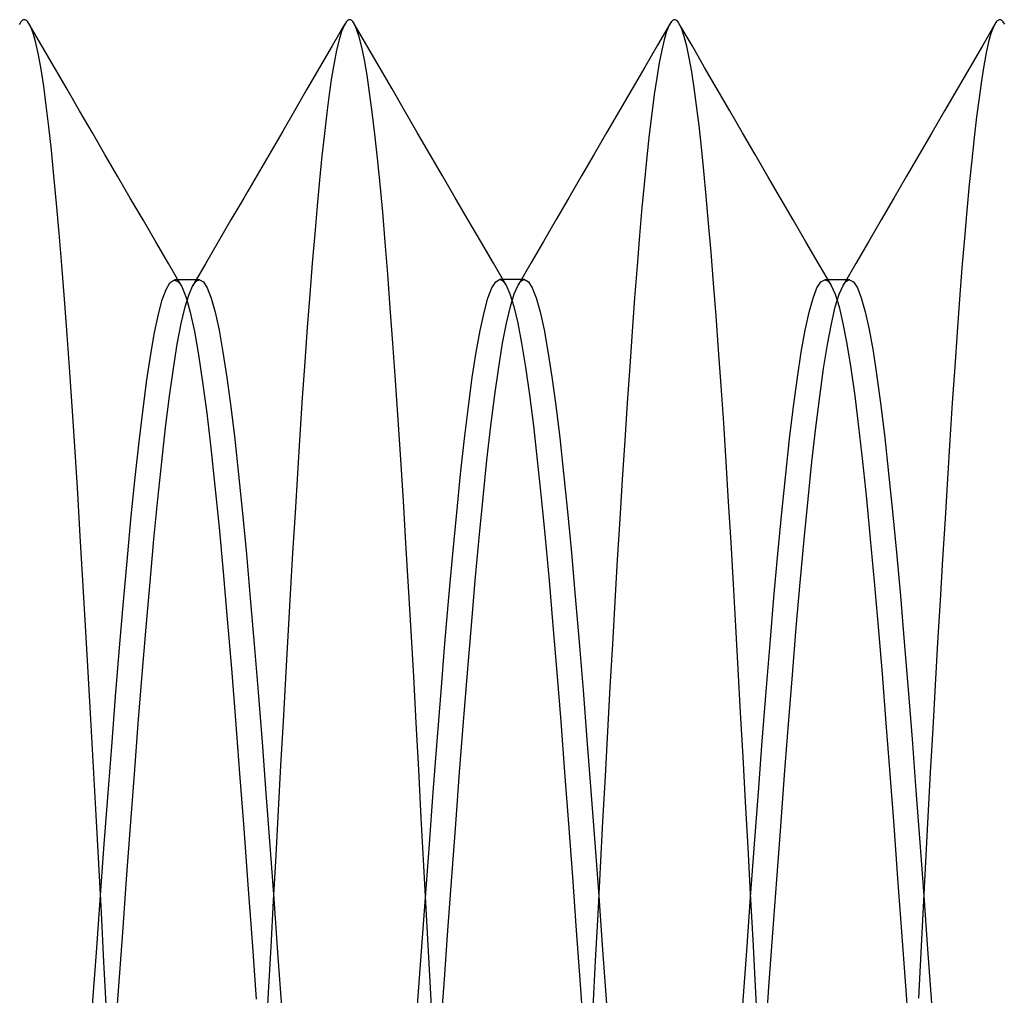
# Model space of a CAD drawing. Header units: millimetres. Extents: x -1 to 50, y 0 to 191.
# Tile 24 of 146: x 2.07 to 3.58, y 31.2 to 32.7. Entities that reach past the tile are written whole.
import ezdxf

# ---------------------------------------------------------------- set-up
doc = ezdxf.new("R2010")
doc.units = ezdxf.units.MM
doc.layers.add('MAIN-2', color=7, linetype='Continuous')

msp = doc.modelspace()

# ---------------------------------------------------------------- linework, layer by layer
at = {"layer": 'MAIN-2'}
for p, q in [((2.0682, 32.6946), (2.0669, 32.6923)), ((2.0696, 32.6964), (2.0682, 32.6946)), ((2.0709, 32.6979), (2.0696, 32.6964)), ((2.0722, 32.6989), (2.0709, 32.6979)), ((2.0736, 32.6995), (2.0722, 32.6989)), ((2.0749, 32.6997), (2.0736, 32.6995)), ((2.0758, 32.6996), (2.0749, 32.6997)), ((2.0766, 32.6993), (2.0758, 32.6996)), ((2.0775, 32.6989), (2.0766, 32.6993)), ((2.0783, 32.6983), (2.0775, 32.6989)), ((2.0791, 32.6976), (2.0783, 32.6983)), ((2.08, 32.6966), (2.0791, 32.6976)), ((2.0841, 32.6898), (2.08, 32.6966)), ((2.1018, 32.6597), (2.0824, 32.6931)), ((2.5677, 32.6932), (2.5483, 32.6597)), ((2.5702, 32.6969), (2.5665, 32.6909)), ((2.5711, 32.6978), (2.5702, 32.6969)), ((2.5719, 32.6985), (2.5711, 32.6978)), ((2.5727, 32.6991), (2.5719, 32.6985)), ((2.5735, 32.6995), (2.5727, 32.6991)), ((2.5743, 32.6997), (2.5735, 32.6995)), ((2.5752, 32.6998), (2.5743, 32.6997)), ((2.5763, 32.6996), (2.5752, 32.6998)), ((2.5775, 32.6991), (2.5763, 32.6996)), ((2.5786, 32.6983), (2.5775, 32.6991)), ((2.5798, 32.6971), (2.5786, 32.6983)), ((2.5809, 32.6956), (2.5798, 32.6971)), ((2.5821, 32.6938), (2.5809, 32.6956)), ((2.5859, 32.6854), (2.5821, 32.6938)), ((2.6016, 32.6601), (2.5823, 32.6935)), ((3.0678, 32.6938), (3.0484, 32.6604)), ((3.0701, 32.6971), (3.0664, 32.6912)), ((3.0709, 32.698), (3.0701, 32.6971)), ((3.0717, 32.6986), (3.0709, 32.698)), ((3.0725, 32.6992), (3.0717, 32.6986)), ((3.0733, 32.6995), (3.0725, 32.6992)), ((3.0741, 32.6997), (3.0733, 32.6995)), ((3.0749, 32.6998), (3.0741, 32.6997)), ((3.0761, 32.6996), (3.0749, 32.6998)), ((3.0773, 32.699), (3.0761, 32.6996)), ((3.0785, 32.6982), (3.0773, 32.699)), ((3.0797, 32.6969), (3.0785, 32.6982)), ((3.0809, 32.6954), (3.0797, 32.6969)), ((3.0821, 32.6934), (3.0809, 32.6954)), ((3.0859, 32.6853), (3.0821, 32.6934)), ((3.1016, 32.6599), (3.0821, 32.6934)), ((3.5675, 32.6931), (3.5481, 32.6597)), ((3.569, 32.6956), (3.5652, 32.6889)), ((3.57, 32.6968), (3.569, 32.6956)), ((3.571, 32.6978), (3.57, 32.6968)), ((3.572, 32.6986), (3.571, 32.6978)), ((3.573, 32.6992), (3.572, 32.6986)), ((3.574, 32.6995), (3.573, 32.6992)), ((3.575, 32.6996), (3.574, 32.6995)), ((3.5763, 32.6994), (3.575, 32.6996)), ((3.5776, 32.6989), (3.5763, 32.6994)), ((3.5788, 32.698), (3.5776, 32.6989)), ((3.5801, 32.6967), (3.5788, 32.698)), ((3.5814, 32.6951), (3.5801, 32.6967)), ((3.5826, 32.693), (3.5814, 32.6951)), ((2.0882, 32.6791), (2.0841, 32.6898)), ((2.0924, 32.6644), (2.0882, 32.6791)), ((2.5626, 32.6815), (2.5588, 32.6688)), ((2.5665, 32.6909), (2.5626, 32.6815)), ((2.5898, 32.6732), (2.5859, 32.6854)), ((3.0626, 32.6818), (3.0589, 32.669)), ((3.0664, 32.6912), (3.0626, 32.6818)), ((3.0897, 32.6738), (3.0859, 32.6853)), ((3.5614, 32.6788), (3.5577, 32.6655)), ((3.5652, 32.6889), (3.5614, 32.6788)), ((2.0965, 32.6458), (2.0924, 32.6644)), ((2.5588, 32.6688), (2.5549, 32.6527)), ((2.5937, 32.6573), (2.5898, 32.6732)), ((3.0589, 32.669), (3.0551, 32.6529)), ((3.0936, 32.659), (3.0897, 32.6738)), ((3.5577, 32.6655), (3.554, 32.6488)), ((2.1211, 32.6263), (2.1018, 32.6597)), ((2.5483, 32.6597), (2.5289, 32.6263)), ((2.5549, 32.6527), (2.5511, 32.6334)), ((2.5977, 32.6378), (2.5937, 32.6573)), ((2.621, 32.6268), (2.6016, 32.6601)), ((3.0484, 32.6604), (3.029, 32.627)), ((3.0551, 32.6529), (3.0513, 32.6334)), ((3.0974, 32.6409), (3.0936, 32.659)), ((3.121, 32.6264), (3.1016, 32.6599)), ((3.5481, 32.6597), (3.5288, 32.6263)), ((3.554, 32.6488), (3.5504, 32.6289)), ((2.1006, 32.6235), (2.0965, 32.6458)), ((2.5511, 32.6334), (2.5473, 32.6109)), ((2.6018, 32.6146), (2.5977, 32.6378)), ((3.0513, 32.6334), (3.0475, 32.6106)), ((3.1012, 32.6196), (3.0974, 32.6409)), ((2.1046, 32.5974), (2.1006, 32.6235)), ((2.1405, 32.5929), (2.1211, 32.6263)), ((2.5289, 32.6263), (2.5095, 32.5928)), ((2.6403, 32.5934), (2.621, 32.6268)), ((3.029, 32.627), (3.0097, 32.5935)), ((3.105, 32.5952), (3.1012, 32.6196)), ((3.1404, 32.593), (3.121, 32.6264)), ((3.5288, 32.6263), (3.5094, 32.5929)), ((3.5504, 32.6289), (3.5467, 32.6058)), ((2.5473, 32.6109), (2.5436, 32.5851)), ((2.6058, 32.5878), (2.6018, 32.6146)), ((3.0475, 32.6106), (3.0436, 32.5845)), ((3.5467, 32.6058), (3.543, 32.5797)), ((2.1085, 32.5679), (2.1046, 32.5974)), ((2.1599, 32.5595), (2.1405, 32.5929)), ((2.5095, 32.5928), (2.4901, 32.5594)), ((2.6099, 32.5575), (2.6058, 32.5878)), ((2.6597, 32.56), (2.6403, 32.5934)), ((3.0097, 32.5935), (2.9903, 32.5601)), ((3.1087, 32.5677), (3.105, 32.5952)), ((3.1598, 32.5595), (3.1404, 32.593)), ((3.5094, 32.5929), (3.49, 32.5595)), ((2.5436, 32.5851), (2.5399, 32.5564)), ((3.0436, 32.5845), (3.0397, 32.5554)), ((3.543, 32.5797), (3.5393, 32.5505)), ((2.1125, 32.5351), (2.1085, 32.5679)), ((2.1794, 32.526), (2.1599, 32.5595)), ((2.4901, 32.5594), (2.4722, 32.5285)), ((2.5399, 32.5564), (2.5362, 32.5248)), ((2.614, 32.5239), (2.6099, 32.5575)), ((2.6791, 32.5265), (2.6597, 32.56)), ((2.9903, 32.5601), (2.9708, 32.5266)), ((3.0397, 32.5554), (3.0359, 32.5234)), ((3.1124, 32.5372), (3.1087, 32.5677)), ((3.1793, 32.5259), (3.1598, 32.5595)), ((3.49, 32.5595), (3.4705, 32.526)), ((3.5393, 32.5505), (3.5355, 32.5185)), ((2.1164, 32.4991), (2.1125, 32.5351)), ((2.1988, 32.4925), (2.1794, 32.526)), ((2.4722, 32.5285), (2.4543, 32.4977)), ((2.6986, 32.493), (2.6791, 32.5265)), ((2.9708, 32.5266), (2.9513, 32.4931)), ((3.1161, 32.5038), (3.1124, 32.5372)), ((3.1988, 32.4924), (3.1793, 32.5259)), ((3.4705, 32.526), (3.4511, 32.4925)), ((2.5362, 32.5248), (2.5325, 32.4904)), ((2.618, 32.4869), (2.614, 32.5239)), ((3.0359, 32.5234), (3.0321, 32.4888)), ((3.5355, 32.5185), (3.5318, 32.4838)), ((2.1204, 32.4598), (2.1164, 32.4991)), ((2.4543, 32.4977), (2.4363, 32.4669)), ((3.1197, 32.4675), (3.1161, 32.5038)), ((2.2183, 32.4589), (2.1988, 32.4925)), ((2.5325, 32.4904), (2.5288, 32.4532)), ((2.622, 32.4469), (2.618, 32.4869)), ((2.7181, 32.4594), (2.6986, 32.493)), ((2.9513, 32.4931), (2.9319, 32.4595)), ((3.0321, 32.4888), (3.0283, 32.4514)), ((3.2183, 32.4588), (3.1988, 32.4924)), ((3.4511, 32.4925), (3.4316, 32.4589)), ((3.5318, 32.4838), (3.528, 32.4464)), ((2.4363, 32.4669), (2.4184, 32.436)), ((3.1234, 32.4285), (3.1197, 32.4675)), ((2.1244, 32.4173), (2.1204, 32.4598)), ((2.2378, 32.4253), (2.2183, 32.4589)), ((2.5288, 32.4532), (2.5252, 32.4133)), ((2.7376, 32.4259), (2.7181, 32.4594)), ((2.9319, 32.4595), (2.9124, 32.426)), ((3.0283, 32.4514), (3.0246, 32.4111)), ((3.2378, 32.4253), (3.2183, 32.4588)), ((3.4316, 32.4589), (3.4121, 32.4254)), ((2.4184, 32.436), (2.4122, 32.4252)), ((2.6259, 32.4038), (2.622, 32.4469)), ((3.528, 32.4464), (3.5242, 32.4063)), ((2.2574, 32.3917), (2.2378, 32.4253)), ((2.4122, 32.4252), (2.3926, 32.3917)), ((2.7571, 32.3923), (2.7376, 32.4259)), ((2.9124, 32.426), (2.8929, 32.3924)), ((3.1271, 32.3867), (3.1234, 32.4285)), ((3.2573, 32.3918), (3.2378, 32.4253)), ((3.4121, 32.4254), (3.3926, 32.3918)), ((2.1285, 32.3714), (2.1244, 32.4173)), ((2.5252, 32.4133), (2.5214, 32.3706)), ((3.0246, 32.4111), (3.0208, 32.3677)), ((3.5242, 32.4063), (3.5205, 32.3635)), ((2.2769, 32.3582), (2.2574, 32.3917)), ((2.3926, 32.3917), (2.3731, 32.3581)), ((2.6298, 32.3577), (2.6259, 32.4038)), ((2.7766, 32.3587), (2.7571, 32.3923)), ((2.8929, 32.3924), (2.8734, 32.3588)), ((3.2768, 32.3582), (3.2573, 32.3918)), ((3.3926, 32.3918), (3.3731, 32.3583)), ((3.1309, 32.342), (3.1271, 32.3867)), ((2.1327, 32.3223), (2.1285, 32.3714)), ((2.5214, 32.3706), (2.5176, 32.3252)), ((2.7961, 32.3251), (2.7766, 32.3587)), ((2.8734, 32.3588), (2.8538, 32.3252)), ((3.0208, 32.3677), (3.0171, 32.3213)), ((3.5205, 32.3635), (3.5167, 32.3179)), ((2.2964, 32.3246), (2.2769, 32.3582)), ((2.3731, 32.3581), (2.3536, 32.3245)), ((2.6337, 32.3086), (2.6298, 32.3577)), ((3.2963, 32.3246), (3.2768, 32.3582)), ((3.3731, 32.3583), (3.3536, 32.3247)), ((3.1347, 32.2946), (3.1309, 32.342)), ((2.1368, 32.2701), (2.1327, 32.3223)), ((2.316, 32.291), (2.2964, 32.3246)), ((2.3536, 32.3245), (2.334, 32.2909)), ((2.5176, 32.3252), (2.5138, 32.2771)), ((2.8157, 32.2915), (2.7961, 32.3251)), ((2.8538, 32.3252), (2.8343, 32.2917)), ((3.0171, 32.3213), (3.0134, 32.2721)), ((3.3159, 32.291), (3.2963, 32.3246)), ((3.3536, 32.3247), (3.334, 32.2911)), ((3.5167, 32.3179), (3.513, 32.2698)), ((2.2987, 32.2951), (2.3046, 32.2994)), ((2.3046, 32.2994), (2.3105, 32.2978)), ((2.3091, 32.2996), (2.306, 32.2996)), ((2.3123, 32.2996), (2.3091, 32.2996)), ((2.3105, 32.2978), (2.3116, 32.2968)), ((2.3155, 32.2996), (2.3123, 32.2996)), ((2.3186, 32.2996), (2.3155, 32.2996)), ((2.3218, 32.2996), (2.3186, 32.2996)), ((2.325, 32.2996), (2.3218, 32.2996)), ((2.3282, 32.2996), (2.325, 32.2996)), ((2.3314, 32.2996), (2.3282, 32.2996)), ((2.3345, 32.2996), (2.3314, 32.2996)), ((2.3377, 32.2996), (2.3345, 32.2996)), ((2.3409, 32.2996), (2.3377, 32.2996)), ((2.3391, 32.2974), (2.3408, 32.2986)), ((2.3408, 32.2986), (2.3425, 32.2993)), ((2.3441, 32.2996), (2.3409, 32.2996)), ((2.3425, 32.2993), (2.3442, 32.2996)), ((2.3442, 32.2996), (2.3502, 32.2965)), ((2.6376, 32.2567), (2.6337, 32.3086)), ((2.7998, 32.2968), (2.8058, 32.3)), ((2.8058, 32.3), (2.8074, 32.2997)), ((2.809, 32.3), (2.8058, 32.3)), ((2.8074, 32.2997), (2.8091, 32.299)), ((2.8122, 32.3), (2.809, 32.3)), ((2.8091, 32.299), (2.8107, 32.2978)), ((2.8107, 32.2978), (2.8123, 32.2962)), ((2.8154, 32.3), (2.8122, 32.3)), ((2.8185, 32.3), (2.8154, 32.3)), ((2.8217, 32.3), (2.8185, 32.3)), ((2.8249, 32.3), (2.8217, 32.3)), ((2.8281, 32.3), (2.8249, 32.3)), ((2.8313, 32.3), (2.8281, 32.3)), ((2.8345, 32.3), (2.8313, 32.3)), ((2.8376, 32.3), (2.8345, 32.3)), ((2.8408, 32.3), (2.8376, 32.3)), ((2.8376, 32.2963), (2.8392, 32.2979)), ((2.8392, 32.2979), (2.8408, 32.299)), ((2.844, 32.3), (2.8408, 32.3)), ((2.8408, 32.299), (2.8424, 32.2997)), ((2.8424, 32.2997), (2.844, 32.3)), ((2.844, 32.3), (2.85, 32.2968)), ((3.2998, 32.2965), (3.3058, 32.2996)), ((3.3058, 32.2996), (3.3074, 32.2994)), ((3.309, 32.2996), (3.3058, 32.2996)), ((3.3074, 32.2994), (3.3091, 32.2987)), ((3.3122, 32.2996), (3.309, 32.2996)), ((3.3091, 32.2987), (3.3108, 32.2975)), ((3.3153, 32.2996), (3.3122, 32.2996)), ((3.3185, 32.2996), (3.3153, 32.2996)), ((3.3217, 32.2996), (3.3185, 32.2996)), ((3.3249, 32.2996), (3.3217, 32.2996)), ((3.3281, 32.2996), (3.3249, 32.2996)), ((3.3313, 32.2996), (3.3281, 32.2996)), ((3.3344, 32.2996), (3.3313, 32.2996)), ((3.3376, 32.2996), (3.3344, 32.2996)), ((3.3408, 32.2996), (3.3376, 32.2996)), ((3.339, 32.2975), (3.3407, 32.2987)), ((3.3407, 32.2987), (3.3424, 32.2994)), ((3.344, 32.2996), (3.3408, 32.2996)), ((3.3424, 32.2994), (3.344, 32.2996)), ((3.344, 32.2996), (3.35, 32.2965)), ((2.287, 32.2687), (2.2928, 32.2849)), ((2.2928, 32.2849), (2.2987, 32.2951)), ((2.3116, 32.2968), (2.3128, 32.2956)), ((2.3128, 32.2956), (2.314, 32.2941)), ((2.314, 32.2941), (2.3152, 32.2923)), ((2.3152, 32.2923), (2.3164, 32.2903)), ((2.3164, 32.2903), (2.3175, 32.2881)), ((2.3175, 32.2881), (2.3238, 32.2723)), ((2.3281, 32.2775), (2.3341, 32.2909)), ((2.3341, 32.2909), (2.3358, 32.2936)), ((2.3358, 32.2936), (2.3375, 32.2957)), ((2.3375, 32.2957), (2.3391, 32.2974)), ((2.3502, 32.2965), (2.3562, 32.2872)), ((2.3562, 32.2872), (2.3622, 32.2717)), ((2.7878, 32.2714), (2.7938, 32.2872)), ((2.7938, 32.2872), (2.7998, 32.2968)), ((2.8123, 32.2962), (2.814, 32.294)), ((2.814, 32.294), (2.8156, 32.2914)), ((2.8156, 32.2914), (2.8216, 32.278)), ((2.8283, 32.2782), (2.8343, 32.2916)), ((2.8343, 32.2916), (2.836, 32.2942)), ((2.836, 32.2942), (2.8376, 32.2963)), ((2.85, 32.2968), (2.856, 32.2874)), ((2.856, 32.2874), (2.862, 32.2718)), ((3.1386, 32.2445), (3.1347, 32.2946)), ((3.2877, 32.2717), (3.2938, 32.2872)), ((3.2938, 32.2872), (3.2998, 32.2965)), ((3.3108, 32.2975), (3.3125, 32.2958)), ((3.3125, 32.2958), (3.3141, 32.2936)), ((3.3141, 32.2936), (3.3158, 32.291)), ((3.3158, 32.291), (3.3218, 32.2776)), ((3.328, 32.2776), (3.334, 32.2911)), ((3.334, 32.2911), (3.3357, 32.2937)), ((3.3357, 32.2937), (3.3374, 32.2958)), ((3.3374, 32.2958), (3.339, 32.2975)), ((3.35, 32.2965), (3.356, 32.2873)), ((3.356, 32.2873), (3.362, 32.272)), ((2.1409, 32.2151), (2.1368, 32.2701)), ((2.2811, 32.2467), (2.287, 32.2687)), ((2.3221, 32.258), (2.3281, 32.2775)), ((2.3238, 32.2723), (2.3301, 32.2497)), ((2.3622, 32.2717), (2.3682, 32.25)), ((2.5138, 32.2771), (2.5099, 32.2265)), ((2.7818, 32.2496), (2.7878, 32.2714)), ((2.8216, 32.278), (2.8276, 32.2586)), ((2.8223, 32.2587), (2.8283, 32.2782)), ((2.862, 32.2718), (2.868, 32.2502)), ((3.0134, 32.2721), (3.0096, 32.2203)), ((3.2817, 32.2499), (3.2877, 32.2717)), ((3.3218, 32.2776), (3.3278, 32.2582)), ((3.322, 32.2579), (3.328, 32.2776)), ((3.362, 32.272), (3.368, 32.2506)), ((3.513, 32.2698), (3.5093, 32.2191)), ((2.3161, 32.2324), (2.3221, 32.258)), ((2.6416, 32.202), (2.6376, 32.2567)), ((2.8163, 32.2332), (2.8223, 32.2587)), ((2.8276, 32.2586), (2.8336, 32.2332)), ((3.316, 32.2321), (3.322, 32.2579)), ((3.3278, 32.2582), (3.3338, 32.2327)), ((2.2752, 32.2189), (2.2811, 32.2467)), ((2.3301, 32.2497), (2.3364, 32.2203)), ((2.3682, 32.25), (2.3742, 32.2222)), ((2.7758, 32.2218), (2.7818, 32.2496)), ((2.868, 32.2502), (2.874, 32.2228)), ((3.1425, 32.1918), (3.1386, 32.2445)), ((3.2757, 32.222), (3.2817, 32.2499)), ((3.368, 32.2506), (3.374, 32.2232)), ((2.3101, 32.2008), (2.3161, 32.2324)), ((2.3742, 32.2222), (2.3802, 32.1885)), ((2.5099, 32.2265), (2.5061, 32.1735)), ((2.8103, 32.202), (2.8163, 32.2332)), ((2.8336, 32.2332), (2.8396, 32.2021)), ((2.874, 32.2228), (2.88, 32.1895)), ((3.31, 32.2004), (3.316, 32.2321)), ((3.3338, 32.2327), (3.3398, 32.2012)), ((3.374, 32.2232), (3.38, 32.1899)), ((2.145, 32.1575), (2.1409, 32.2151)), ((2.2693, 32.1854), (2.2752, 32.2189)), ((2.3364, 32.2203), (2.3427, 32.1845)), ((2.7697, 32.1884), (2.7758, 32.2218)), ((3.0096, 32.2203), (3.0058, 32.1664)), ((3.2697, 32.1884), (3.2757, 32.222)), ((3.5093, 32.2191), (3.5056, 32.166)), ((2.3041, 32.1634), (2.3101, 32.2008)), ((2.6456, 32.1446), (2.6416, 32.202)), ((2.8043, 32.1651), (2.8103, 32.202)), ((2.8396, 32.2021), (2.8456, 32.1652)), ((3.304, 32.1631), (3.31, 32.2004)), ((3.3398, 32.2012), (3.3458, 32.164)), ((2.2634, 32.146), (2.2693, 32.1854)), ((2.3427, 32.1845), (2.349, 32.1425)), ((2.3802, 32.1885), (2.3862, 32.1492)), ((2.7637, 32.1494), (2.7697, 32.1884)), ((2.88, 32.1895), (2.8861, 32.1507)), ((3.1464, 32.1365), (3.1425, 32.1918)), ((3.2637, 32.1492), (3.2697, 32.1884)), ((3.38, 32.1899), (3.386, 32.1508)), ((2.2981, 32.1206), (2.3041, 32.1634)), ((2.5061, 32.1735), (2.5023, 32.1182)), ((2.7983, 32.1227), (2.8043, 32.1651)), ((2.8456, 32.1652), (2.8516, 32.1228)), ((3.0058, 32.1664), (3.002, 32.1103)), ((3.298, 32.1203), (3.304, 32.1631)), ((3.3458, 32.164), (3.3518, 32.1212)), ((3.5056, 32.166), (3.5019, 32.1105)), ((2.149, 32.0975), (2.145, 32.1575)), ((2.3862, 32.1492), (2.3923, 32.1045)), ((2.7577, 32.105), (2.7637, 32.1494)), ((2.8861, 32.1507), (2.8921, 32.1063)), ((3.2577, 32.1047), (3.2637, 32.1492)), ((3.386, 32.1508), (3.392, 32.1063)), ((2.2574, 32.101), (2.2634, 32.146)), ((2.349, 32.1425), (2.3553, 32.0946)), ((2.6496, 32.085), (2.6456, 32.1446)), ((3.1503, 32.079), (3.1464, 32.1365)), ((2.2921, 32.0727), (2.2981, 32.1206)), ((2.5023, 32.1182), (2.4985, 32.061)), ((2.7923, 32.0751), (2.7983, 32.1227)), ((2.8516, 32.1228), (2.8577, 32.075)), ((3.292, 32.0724), (3.298, 32.1203)), ((3.3518, 32.1212), (3.3578, 32.0733)), ((2.2513, 32.0507), (2.2574, 32.101)), ((2.3923, 32.1045), (2.3983, 32.0547)), ((2.7517, 32.0554), (2.7577, 32.105)), ((2.8921, 32.1063), (2.8981, 32.0567)), ((3.002, 32.1103), (2.9981, 32.0524)), ((3.2517, 32.0551), (3.2577, 32.1047)), ((3.392, 32.1063), (3.398, 32.0567)), ((3.5019, 32.1105), (3.4982, 32.053)), ((2.153, 32.0354), (2.149, 32.0975)), ((2.3553, 32.0946), (2.3616, 32.0412)), ((2.2861, 32.0198), (2.2921, 32.0727)), ((2.6536, 32.0233), (2.6496, 32.085)), ((2.7863, 32.0223), (2.7923, 32.0751)), ((2.8577, 32.075), (2.8637, 32.0222)), ((3.1541, 32.0196), (3.1503, 32.079)), ((3.286, 32.0196), (3.292, 32.0724)), ((3.3578, 32.0733), (3.3638, 32.0204)), ((2.4985, 32.061), (2.4948, 32.002)), ((2.8981, 32.0567), (2.9041, 32.0022)), ((3.398, 32.0567), (3.404, 32.0023)), ((2.2453, 31.9957), (2.2513, 32.0507)), ((2.3616, 32.0412), (2.3679, 31.9824)), ((2.3983, 32.0547), (2.4043, 32.0001)), ((2.7457, 32.0007), (2.7517, 32.0554)), ((2.9981, 32.0524), (2.9943, 31.9928)), ((3.2457, 32.0007), (3.2517, 32.0551)), ((3.4982, 32.053), (3.4945, 31.9936)), ((2.1569, 31.9713), (2.153, 32.0354)), ((2.2801, 31.9624), (2.2861, 32.0198)), ((2.6577, 31.9598), (2.6536, 32.0233)), ((2.7803, 31.9648), (2.7863, 32.0223)), ((2.8637, 32.0222), (2.8697, 31.9648)), ((3.1579, 31.9583), (3.1541, 32.0196)), ((3.28, 31.9622), (3.286, 32.0196)), ((3.3638, 32.0204), (3.3698, 31.9629)), ((2.2393, 31.9362), (2.2453, 31.9957)), ((2.4043, 32.0001), (2.4103, 31.941)), ((2.4948, 32.002), (2.4911, 31.9414)), ((2.7397, 31.9415), (2.7457, 32.0007)), ((2.9041, 32.0022), (2.9101, 31.9431)), ((3.2397, 31.9417), (3.2457, 32.0007)), ((3.404, 32.0023), (3.41, 31.9435)), ((2.3679, 31.9824), (2.3743, 31.9187)), ((2.9943, 31.9928), (2.9904, 31.9316)), ((3.4945, 31.9936), (3.4907, 31.9326)), ((2.1609, 31.9053), (2.1569, 31.9713)), ((2.7743, 31.903), (2.7803, 31.9648)), ((2.8697, 31.9648), (2.8757, 31.903)), ((2.2741, 31.9006), (2.2801, 31.9624)), ((2.6617, 31.8945), (2.6577, 31.9598)), ((3.1616, 31.8956), (3.1579, 31.9583)), ((3.274, 31.9003), (3.28, 31.9622)), ((3.3698, 31.9629), (3.3758, 31.9012)), ((2.2333, 31.8724), (2.2393, 31.9362)), ((2.4103, 31.941), (2.4163, 31.8776)), ((2.4911, 31.9414), (2.4874, 31.8795)), ((2.7337, 31.8781), (2.7397, 31.9415)), ((2.9101, 31.9431), (2.9161, 31.8798)), ((3.2337, 31.8784), (3.2397, 31.9417)), ((3.41, 31.9435), (3.416, 31.8804)), ((2.9904, 31.9316), (2.9866, 31.8689)), ((3.4907, 31.9326), (3.4869, 31.8701)), ((2.1649, 31.8373), (2.1609, 31.9053)), ((2.3743, 31.9187), (2.3806, 31.8503)), ((2.2681, 31.8348), (2.2741, 31.9006)), ((2.6657, 31.8276), (2.6617, 31.8945)), ((2.7683, 31.8372), (2.7743, 31.903)), ((2.8757, 31.903), (2.8817, 31.8373)), ((3.1653, 31.8317), (3.1616, 31.8956)), ((3.268, 31.8343), (3.274, 31.9003)), ((3.3758, 31.9012), (3.3818, 31.8355)), ((2.4163, 31.8776), (2.4223, 31.8102)), ((2.4874, 31.8795), (2.4838, 31.8163)), ((2.7277, 31.8109), (2.7337, 31.8781)), ((2.9161, 31.8798), (2.9221, 31.8128)), ((3.2277, 31.8112), (3.2337, 31.8784)), ((3.416, 31.8804), (3.422, 31.8135)), ((2.2273, 31.8047), (2.2333, 31.8724)), ((2.9866, 31.8689), (2.9828, 31.8049)), ((3.4869, 31.8701), (3.4831, 31.8064)), ((2.3806, 31.8503), (2.3869, 31.7778)), ((2.1689, 31.7675), (2.1649, 31.8373)), ((2.2621, 31.7653), (2.2681, 31.8348)), ((2.7623, 31.7678), (2.7683, 31.8372)), ((2.8817, 31.8373), (2.8877, 31.768)), ((3.169, 31.7668), (3.1653, 31.8317)), ((3.262, 31.7647), (3.268, 31.8343)), ((3.3818, 31.8355), (3.3878, 31.7661)), ((2.4838, 31.8163), (2.4801, 31.7521)), ((2.6697, 31.7592), (2.6657, 31.8276)), ((3.422, 31.8135), (3.428, 31.743)), ((2.2212, 31.7334), (2.2273, 31.8047)), ((2.4223, 31.8102), (2.4284, 31.7393)), ((2.7217, 31.7403), (2.7277, 31.8109)), ((2.9221, 31.8128), (2.9281, 31.7423)), ((2.9828, 31.8049), (2.9791, 31.7395)), ((3.2217, 31.7405), (3.2277, 31.8112)), ((3.4831, 31.8064), (3.4793, 31.7417)), ((2.3869, 31.7778), (2.3932, 31.7019)), ((2.8877, 31.768), (2.8937, 31.6955)), ((2.173, 31.6962), (2.1689, 31.7675)), ((2.2561, 31.6925), (2.2621, 31.7653)), ((2.6736, 31.6894), (2.6697, 31.7592)), ((2.7563, 31.6953), (2.7623, 31.7678)), ((3.1727, 31.701), (3.169, 31.7668)), ((3.256, 31.6919), (3.262, 31.7647)), ((3.3878, 31.7661), (3.3938, 31.6934)), ((2.4284, 31.7393), (2.4344, 31.6653)), ((2.4801, 31.7521), (2.4765, 31.6868)), ((2.7157, 31.6666), (2.7217, 31.7403)), ((2.9281, 31.7423), (2.9341, 31.6687)), ((2.9791, 31.7395), (2.9754, 31.6729)), ((3.2157, 31.6667), (3.2217, 31.7405)), ((3.428, 31.743), (3.434, 31.6693)), ((3.4793, 31.7417), (3.4756, 31.676)), ((2.2152, 31.6589), (2.2212, 31.7334)), ((2.1771, 31.6238), (2.173, 31.6962)), ((2.2501, 31.617), (2.2561, 31.6925)), ((2.3932, 31.7019), (2.3995, 31.6226)), ((2.7503, 31.6199), (2.7563, 31.6953)), ((2.8937, 31.6955), (2.8997, 31.6202)), ((3.1764, 31.6341), (3.1727, 31.701)), ((3.3938, 31.6934), (3.3998, 31.6179)), ((2.4765, 31.6868), (2.4727, 31.6204)), ((2.6775, 31.6182), (2.6736, 31.6894)), ((3.25, 31.6164), (3.256, 31.6919)), ((2.4344, 31.6653), (2.4404, 31.5887)), ((2.7097, 31.5903), (2.7157, 31.6666)), ((2.9341, 31.6687), (2.9401, 31.5924)), ((2.9754, 31.6729), (2.9716, 31.6052)), ((3.2097, 31.5903), (3.2157, 31.6667)), ((3.434, 31.6693), (3.44, 31.593)), ((3.4756, 31.676), (3.4718, 31.6094)), ((2.2092, 31.5821), (2.2152, 31.6589)), ((3.1802, 31.566), (3.1764, 31.6341)), ((2.1812, 31.5503), (2.1771, 31.6238)), ((2.2441, 31.5391), (2.2501, 31.617)), ((2.3995, 31.6226), (2.4059, 31.5404)), ((2.4727, 31.6204), (2.469, 31.5528)), ((2.6814, 31.5458), (2.6775, 31.6182)), ((2.7443, 31.5422), (2.7503, 31.6199)), ((2.8997, 31.6202), (2.9057, 31.5424)), ((3.3998, 31.6179), (3.4058, 31.54)), ((2.9716, 31.6052), (2.9679, 31.5363)), ((3.244, 31.5385), (3.25, 31.6164)), ((3.4718, 31.6094), (3.4681, 31.5419)), ((2.4404, 31.5887), (2.4464, 31.5099)), ((2.7037, 31.5118), (2.7097, 31.5903)), ((2.9401, 31.5924), (2.9461, 31.5139)), ((3.2037, 31.5118), (3.2097, 31.5903)), ((3.44, 31.593), (3.446, 31.5144)), ((2.2032, 31.5039), (2.2092, 31.5821)), ((3.184, 31.4967), (3.1802, 31.566)), ((2.1853, 31.4762), (2.1812, 31.5503)), ((2.469, 31.5528), (2.4652, 31.484)), ((2.6853, 31.4724), (2.6814, 31.5458)), ((2.7383, 31.4625), (2.7443, 31.5422)), ((2.9057, 31.5424), (2.9117, 31.4627)), ((3.4681, 31.5419), (3.4644, 31.4735)), ((2.2381, 31.4592), (2.2441, 31.5391)), ((2.4059, 31.5404), (2.4122, 31.4558)), ((2.9679, 31.5363), (2.9642, 31.4663)), ((3.238, 31.4587), (3.244, 31.5385)), ((3.4058, 31.54), (3.4118, 31.4602)), ((2.6977, 31.4314), (2.7037, 31.5118)), ((2.9461, 31.5139), (2.9521, 31.4335)), ((3.1977, 31.4315), (3.2037, 31.5118)), ((3.446, 31.5144), (3.452, 31.4341)), ((2.1973, 31.4251), (2.2032, 31.5039)), ((2.4464, 31.5099), (2.4524, 31.4294)), ((3.1879, 31.4264), (3.184, 31.4967)), ((2.4652, 31.484), (2.4614, 31.4144)), ((2.1894, 31.4014), (2.1853, 31.4762)), ((2.6893, 31.3981), (2.6853, 31.4724)), ((2.9642, 31.4663), (2.9605, 31.3956)), ((3.4644, 31.4735), (3.4607, 31.4044)), ((2.2321, 31.378), (2.2381, 31.4592)), ((2.4122, 31.4558), (2.4186, 31.3693)), ((2.7323, 31.3813), (2.7383, 31.4625)), ((2.9117, 31.4627), (2.9177, 31.3814)), ((3.232, 31.3775), (3.238, 31.4587)), ((3.4118, 31.4602), (3.4178, 31.3789)), ((2.1915, 31.3454), (2.1973, 31.4251)), ((2.4524, 31.4294), (2.4584, 31.3476)), ((2.6917, 31.3497), (2.6977, 31.4314)), ((2.9521, 31.4335), (2.9581, 31.3518)), ((3.1917, 31.3555), (3.1879, 31.4264)), ((3.1917, 31.3499), (3.1977, 31.4315)), ((3.452, 31.4341), (3.458, 31.3524)), ((2.4614, 31.4144), (2.4576, 31.3443)), ((3.4607, 31.4044), (3.4571, 31.3349)), ((2.1934, 31.3263), (2.1894, 31.4014)), ((2.6932, 31.3231), (2.6893, 31.3981)), ((2.9605, 31.3956), (2.9567, 31.3242)), ((2.2261, 31.2958), (2.2321, 31.378)), ((2.7263, 31.299), (2.7323, 31.3813)), ((2.9177, 31.3814), (2.9237, 31.2991)), ((3.226, 31.2952), (3.232, 31.3775)), ((3.4178, 31.3789), (3.4238, 31.2967)), ((2.4186, 31.3693), (2.425, 31.2816)), ((2.1856, 31.2649), (2.1915, 31.3454)), ((2.4576, 31.3443), (2.4538, 31.2738)), ((2.4584, 31.3476), (2.4644, 31.2649)), ((2.6857, 31.2671), (2.6917, 31.3497)), ((2.9581, 31.3518), (2.9641, 31.2692)), ((3.1857, 31.2674), (3.1917, 31.3499)), ((3.1956, 31.2843), (3.1917, 31.3555)), ((3.458, 31.3524), (3.464, 31.27)), ((3.4571, 31.3349), (3.4534, 31.2651)), ((2.1973, 31.2509), (2.1934, 31.3263)), ((2.6972, 31.2479), (2.6932, 31.3231)), ((2.9567, 31.3242), (2.9529, 31.2523)), ((2.7203, 31.2161), (2.7263, 31.299)), ((2.9237, 31.2991), (2.9297, 31.2163)), ((2.2201, 31.213), (2.2261, 31.2958)), ((3.1994, 31.213), (3.1956, 31.2843)), ((3.22, 31.2124), (3.226, 31.2952)), ((3.4238, 31.2967), (3.4298, 31.2139)), ((2.425, 31.2816), (2.4314, 31.1932)), ((2.4538, 31.2738), (2.45, 31.2033)), ((2.9641, 31.2692), (2.9701, 31.1863)), ((3.464, 31.27), (3.47, 31.1871)), ((2.1798, 31.1841), (2.1856, 31.2649)), ((2.4644, 31.2649), (2.4704, 31.1819)), ((2.6797, 31.1842), (2.6857, 31.2671)), ((3.1797, 31.1845), (3.1857, 31.2674)), ((3.4534, 31.2651), (3.4498, 31.195)), ((2.2013, 31.1754), (2.1973, 31.2509)), ((2.7013, 31.1727), (2.6972, 31.2479)), ((2.9529, 31.2523), (2.949, 31.1803)), ((2.2141, 31.1301), (2.2201, 31.213)), ((2.7143, 31.1331), (2.7203, 31.2161)), ((2.9297, 31.2163), (2.9357, 31.1334)), ((3.2032, 31.1418), (3.1994, 31.213)), ((3.214, 31.1295), (3.22, 31.2124)), ((3.4298, 31.2139), (3.4358, 31.131)), ((2.45, 31.2033), (2.4463, 31.1328))]:
    msp.add_line(p, q, dxfattribs=at)

doc.saveas('drawing.dxf')
